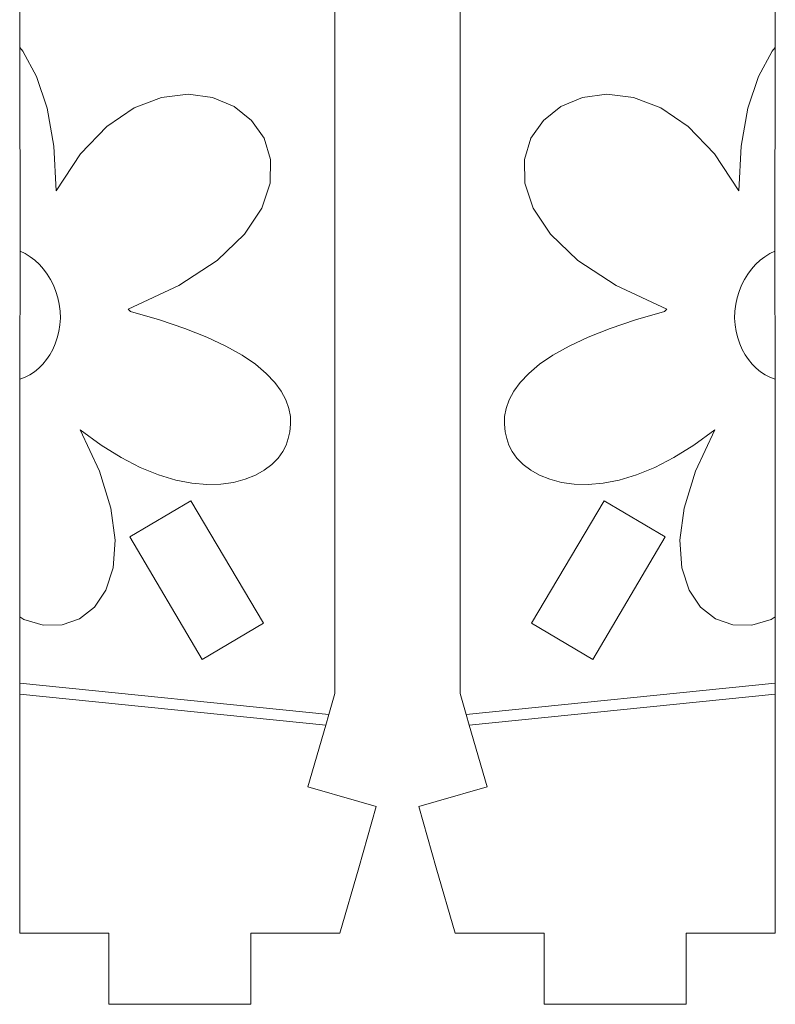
# Model space of a CAD drawing. Header units: millimetres. Extents: x -198 to 278, y -321 to 286.
# Tile 18 of 256: x 246 to 278, y -243 to -202. Entities that reach past the tile are written whole.
import ezdxf

# ---------------------------------------------------------------- set-up
doc = ezdxf.new("R2010")
doc.units = ezdxf.units.MM
doc.header["$MEASUREMENT"] = 0
doc.layers.add('Layer 1', color=7, linetype='Continuous')

msp = doc.modelspace()

# ---------------------------------------------------------------- linework, layer by layer
at = {"layer": 'Layer 1', "color": 175, "lineweight": 9}
for points, knots in [([(259.1046, -164.9069), (259.1046, -164.9069), (259.1119, -23.134), (259.1119, -23.134), (259.1119, -23.134), (255.5163, -23.134), (255.5163, -23.134), (255.5163, -23.134), (255.5163, -26.1321), (255.5163, -26.1321), (255.5163, -26.1321), (249.5001, -26.1321), (249.5001, -26.1321), (249.5001, -26.1321), (249.5001, -23.134), (249.5001, -23.134), (249.5001, -23.134), (245.8245, -23.134), (245.8245, -23.134), (245.8245, -23.134), (245.8245, -83.5419), (245.8245, -83.5419), (245.8245, -83.5419), (245.8245, -92.8973), (245.8245, -92.8973), (245.8245, -92.8973), (245.8245, -99.3762), (245.8245, -99.3762), (245.8245, -99.3762), (245.8245, -114.1274), (245.8245, -114.1274), (245.8245, -114.1274), (245.8274, -165.4115), (245.8274, -165.4115), (245.8274, -165.4115), (245.8275, -165.8703), (245.8275, -165.8703), (245.8275, -165.8703), (245.8245, -203.0607), (245.8245, -203.0607), (245.8245, -203.0607), (245.8421, -211.6488), (245.8421, -211.6488), (245.8421, -211.6488), (245.8357, -217.0457), (245.8357, -217.0457), (245.8357, -217.0457), (245.8245, -227.0563), (245.8245, -227.0563), (245.8245, -227.0563), (245.8291, -229.8498), (245.8291, -229.8498), (245.8291, -229.8498), (245.8289, -230.3102), (245.8289, -230.3102), (245.8289, -230.3102), (245.8245, -240.386), (245.8245, -240.386), (245.8245, -240.386), (249.575, -240.386), (249.575, -240.386), (249.575, -240.386), (249.575, -243.3875), (249.575, -243.3875), (249.575, -243.3875), (255.5711, -243.3875), (255.5711, -243.3875), (255.5711, -243.3875), (255.5711, -240.386), (255.5711, -240.386), (255.5711, -240.386), (259.3216, -240.386), (259.3216, -240.386), (259.3216, -240.386), (260.1119, -237.6347), (260.1119, -237.6347), (260.1119, -237.6347), (260.853, -235.0545), (260.853, -235.0545), (260.853, -235.0545), (260.1119, -234.8418), (260.1119, -234.8418), (260.1119, -234.8418), (257.9712, -234.2275), (257.9712, -234.2275), (257.9712, -234.2275), (258.7189, -231.6224), (258.7189, -231.6224), (258.7189, -231.6224), (258.8472, -231.1751), (258.8472, -231.1751), (258.8472, -231.1751), (259.1012, -230.2904), (259.1012, -230.2904), (259.1012, -230.2904), (259.1049, -165.3649), (259.1049, -165.3649), (259.1049, -165.3649), (257.3379, -165.3879), (257.3379, -165.3879), (257.3379, -165.3879), (259.1046, -165.3649), (259.1046, -165.3649), (259.1046, -165.3649), (259.105, -164.9069), (259.105, -164.9069), (259.105, -164.9069), (257.3294, -164.93), (257.3294, -164.93), (257.3294, -164.93), (259.1046, -164.9069), (259.1046, -164.9069)], [0, 0, 0, 0, 0.027027, 0.027027, 0.027027, 0.0540541, 0.0540541, 0.0540541, 0.0810811, 0.0810811, 0.0810811, 0.1081081, 0.1081081, 0.1081081, 0.1351351, 0.1351351, 0.1351351, 0.1621622, 0.1621622, 0.1621622, 0.1891892, 0.1891892, 0.1891892, 0.2162162, 0.2162162, 0.2162162, 0.2432432, 0.2432432, 0.2432432, 0.2702703, 0.2702703, 0.2702703, 0.2972973, 0.2972973, 0.2972973, 0.3243243, 0.3243243, 0.3243243, 0.3513514, 0.3513514, 0.3513514, 0.3783784, 0.3783784, 0.3783784, 0.4054054, 0.4054054, 0.4054054, 0.4324324, 0.4324324, 0.4324324, 0.4594595, 0.4594595, 0.4594595, 0.4864865, 0.4864865, 0.4864865, 0.5135135, 0.5135135, 0.5135135, 0.5405405, 0.5405405, 0.5405405, 0.5675676, 0.5675676, 0.5675676, 0.5945946, 0.5945946, 0.5945946, 0.6216216, 0.6216216, 0.6216216, 0.6486486, 0.6486486, 0.6486486, 0.6756757, 0.6756757, 0.6756757, 0.7027027, 0.7027027, 0.7027027, 0.7297297, 0.7297297, 0.7297297, 0.7567568, 0.7567568, 0.7567568, 0.7837838, 0.7837838, 0.7837838, 0.8108108, 0.8108108, 0.8108108, 0.8378378, 0.8378378, 0.8378378, 0.8648649, 0.8648649, 0.8648649, 0.8918919, 0.8918919, 0.8918919, 0.9189189, 0.9189189, 0.9189189, 0.9459459, 0.9459459, 0.9459459, 0.972973, 0.972973, 0.972973, 1, 1, 1, 1]), ([(264.3873, -164.9069), (264.3873, -164.9069), (264.38, -23.134), (264.38, -23.134), (264.38, -23.134), (267.9756, -23.134), (267.9756, -23.134), (267.9756, -23.134), (267.9756, -26.1321), (267.9756, -26.1321), (267.9756, -26.1321), (273.9918, -26.1321), (273.9918, -26.1321), (273.9918, -26.1321), (273.9918, -23.134), (273.9918, -23.134), (273.9918, -23.134), (277.6674, -23.134), (277.6674, -23.134), (277.6674, -23.134), (277.6674, -83.5419), (277.6674, -83.5419), (277.6674, -83.5419), (277.6674, -92.8973), (277.6674, -92.8973), (277.6674, -92.8973), (277.6674, -99.3762), (277.6674, -99.3762), (277.6674, -99.3762), (277.6674, -114.1274), (277.6674, -114.1274), (277.6674, -114.1274), (277.6645, -165.4115), (277.6645, -165.4115), (277.6645, -165.4115), (277.6644, -165.8703), (277.6644, -165.8703), (277.6644, -165.8703), (277.6674, -203.0607), (277.6674, -203.0607), (277.6674, -203.0607), (277.6498, -211.6488), (277.6498, -211.6488), (277.6498, -211.6488), (277.6562, -217.0457), (277.6562, -217.0457), (277.6562, -217.0457), (277.6674, -227.0563), (277.6674, -227.0563), (277.6674, -227.0563), (277.6628, -229.8498), (277.6628, -229.8498), (277.6628, -229.8498), (277.663, -230.3102), (277.663, -230.3102), (277.663, -230.3102), (277.6674, -240.386), (277.6674, -240.386), (277.6674, -240.386), (273.9169, -240.386), (273.9169, -240.386), (273.9169, -240.386), (273.9169, -243.3875), (273.9169, -243.3875), (273.9169, -243.3875), (267.9208, -243.3875), (267.9208, -243.3875), (267.9208, -243.3875), (267.9208, -240.386), (267.9208, -240.386), (267.9208, -240.386), (264.1703, -240.386), (264.1703, -240.386), (264.1703, -240.386), (263.38, -237.6347), (263.38, -237.6347), (263.38, -237.6347), (262.6389, -235.0545), (262.6389, -235.0545), (262.6389, -235.0545), (263.38, -234.8418), (263.38, -234.8418), (263.38, -234.8418), (265.5207, -234.2275), (265.5207, -234.2275), (265.5207, -234.2275), (264.773, -231.6224), (264.773, -231.6224), (264.773, -231.6224), (264.6447, -231.1751), (264.6447, -231.1751), (264.6447, -231.1751), (264.3907, -230.2904), (264.3907, -230.2904), (264.3907, -230.2904), (264.387, -165.3649), (264.387, -165.3649), (264.387, -165.3649), (266.154, -165.3879), (266.154, -165.3879), (266.154, -165.3879), (264.3873, -165.3649), (264.3873, -165.3649), (264.3873, -165.3649), (264.3869, -164.9069), (264.3869, -164.9069), (264.3869, -164.9069), (266.1625, -164.93), (266.1625, -164.93), (266.1625, -164.93), (264.3873, -164.9069), (264.3873, -164.9069)], [0, 0, 0, 0, 0.027027, 0.027027, 0.027027, 0.0540541, 0.0540541, 0.0540541, 0.0810811, 0.0810811, 0.0810811, 0.1081081, 0.1081081, 0.1081081, 0.1351351, 0.1351351, 0.1351351, 0.1621622, 0.1621622, 0.1621622, 0.1891892, 0.1891892, 0.1891892, 0.2162162, 0.2162162, 0.2162162, 0.2432432, 0.2432432, 0.2432432, 0.2702703, 0.2702703, 0.2702703, 0.2972973, 0.2972973, 0.2972973, 0.3243243, 0.3243243, 0.3243243, 0.3513514, 0.3513514, 0.3513514, 0.3783784, 0.3783784, 0.3783784, 0.4054054, 0.4054054, 0.4054054, 0.4324324, 0.4324324, 0.4324324, 0.4594595, 0.4594595, 0.4594595, 0.4864865, 0.4864865, 0.4864865, 0.5135135, 0.5135135, 0.5135135, 0.5405405, 0.5405405, 0.5405405, 0.5675676, 0.5675676, 0.5675676, 0.5945946, 0.5945946, 0.5945946, 0.6216216, 0.6216216, 0.6216216, 0.6486486, 0.6486486, 0.6486486, 0.6756757, 0.6756757, 0.6756757, 0.7027027, 0.7027027, 0.7027027, 0.7297297, 0.7297297, 0.7297297, 0.7567568, 0.7567568, 0.7567568, 0.7837838, 0.7837838, 0.7837838, 0.8108108, 0.8108108, 0.8108108, 0.8378378, 0.8378378, 0.8378378, 0.8648649, 0.8648649, 0.8648649, 0.8918919, 0.8918919, 0.8918919, 0.9189189, 0.9189189, 0.9189189, 0.9459459, 0.9459459, 0.9459459, 0.972973, 0.972973, 0.972973, 1, 1, 1, 1]), ([(253.0409, -222.1638), (253.0409, -222.1638), (256.0962, -227.3231), (256.0962, -227.3231), (256.0962, -227.3231), (253.5168, -228.8511), (253.5168, -228.8511), (253.5168, -228.8511), (250.4615, -223.6917), (250.4615, -223.6917), (250.4615, -223.6917), (253.0409, -222.1638), (253.0409, -222.1638)], [0, 0, 0, 0, 0.25, 0.25, 0.25, 0.5, 0.5, 0.5, 0.75, 0.75, 0.75, 1, 1, 1, 1]), ([(270.451, -222.1638), (270.451, -222.1638), (267.3957, -227.3231), (267.3957, -227.3231), (267.3957, -227.3231), (269.9751, -228.8511), (269.9751, -228.8511), (269.9751, -228.8511), (273.0304, -223.6917), (273.0304, -223.6917), (273.0304, -223.6917), (270.451, -222.1638), (270.451, -222.1638)], [0, 0, 0, 0, 0.25, 0.25, 0.25, 0.5, 0.5, 0.5, 0.75, 0.75, 0.75, 1, 1, 1, 1])]:
    msp.add_open_spline(points, degree=3, knots=knots, dxfattribs=at)
at = {"layer": 'Layer 1', "color": 240, "lineweight": 9}
for points, knots in [([(254.1407, -212.0335), (254.1407, -212.0335), (255.2944, -210.9353), (255.2944, -210.9353), (255.2944, -210.9353), (256.0272, -209.8376), (256.0272, -209.8376), (256.0272, -209.8376), (256.3815, -208.7745), (256.3815, -208.7745), (256.3815, -208.7745), (256.3993, -207.7802), (256.3993, -207.7802), (256.3993, -207.7802), (256.123, -206.8885), (256.123, -206.8885), (256.123, -206.8885), (255.5945, -206.1338), (255.5945, -206.1338), (255.5945, -206.1338), (254.8563, -205.5499), (254.8563, -205.5499), (254.8563, -205.5499), (253.9503, -205.171), (253.9503, -205.171), (253.9503, -205.171), (252.9189, -205.0312), (252.9189, -205.0312), (252.9189, -205.0312), (251.8042, -205.1645), (251.8042, -205.1645), (251.8042, -205.1645), (250.6483, -205.6051), (250.6483, -205.6051), (250.6483, -205.6051), (249.4936, -206.3869), (249.4936, -206.3869), (249.4936, -206.3869), (248.3821, -207.5441), (248.3821, -207.5441), (248.3821, -207.5441), (247.3561, -209.1107), (247.3561, -209.1107), (247.3561, -209.1107), (247.2644, -207.2256), (247.2644, -207.2256), (247.2644, -207.2256), (246.9773, -205.6174), (246.9773, -205.6174), (246.9773, -205.6174), (246.5288, -204.2818), (246.5288, -204.2818), (246.5288, -204.2818), (245.9527, -203.2145), (245.9527, -203.2145), (245.9527, -203.2145), (245.8245, -203.0607), (245.8245, -203.0607), (245.8245, -203.0607), (245.8421, -211.6488), (245.8421, -211.6488), (245.8421, -211.6488), (246.0609, -211.7516), (246.0609, -211.7516), (246.0609, -211.7516), (246.27, -211.8797), (246.27, -211.8797), (246.27, -211.8797), (246.468, -212.0315), (246.468, -212.0315), (246.468, -212.0315), (246.6536, -212.2053), (246.6536, -212.2053), (246.6536, -212.2053), (246.8253, -212.3991), (246.8253, -212.3991), (246.8253, -212.3991), (246.9819, -212.6114), (246.9819, -212.6114), (246.9819, -212.6114), (247.1221, -212.8403), (247.1221, -212.8403), (247.1221, -212.8403), (247.2444, -213.0841), (247.2444, -213.0841), (247.2444, -213.0841), (247.3474, -213.341), (247.3474, -213.341), (247.3474, -213.341), (247.43, -213.6092), (247.43, -213.6092), (247.43, -213.6092), (247.4906, -213.8871), (247.4906, -213.8871), (247.4906, -213.8871), (247.528, -214.1728), (247.528, -214.1728), (247.528, -214.1728), (247.5407, -214.4645), (247.5407, -214.4645), (247.5407, -214.4645), (247.5186, -214.7529), (247.5186, -214.7529), (247.5186, -214.7529), (247.4742, -215.0305), (247.4742, -215.0305), (247.4742, -215.0305), (247.4086, -215.2964), (247.4086, -215.2964), (247.4086, -215.2964), (247.323, -215.5492), (247.323, -215.5492), (247.323, -215.5492), (247.2184, -215.7879), (247.2184, -215.7879), (247.2184, -215.7879), (247.0961, -216.0112), (247.0961, -216.0112), (247.0961, -216.0112), (246.9571, -216.2179), (246.9571, -216.2179), (246.9571, -216.2179), (246.8025, -216.407), (246.8025, -216.407), (246.8025, -216.407), (246.6335, -216.5772), (246.6335, -216.5772), (246.6335, -216.5772), (246.4512, -216.7273), (246.4512, -216.7273), (246.4512, -216.7273), (246.2567, -216.8563), (246.2567, -216.8563), (246.2567, -216.8563), (246.0512, -216.9628), (246.0512, -216.9628), (246.0512, -216.9628), (245.8357, -217.0457), (245.8357, -217.0457), (245.8357, -217.0457), (245.8245, -227.0563), (245.8245, -227.0563), (245.8245, -227.0563), (245.9971, -227.1653), (245.9971, -227.1653), (245.9971, -227.1653), (246.815, -227.4091), (246.815, -227.4091), (246.815, -227.4091), (247.6099, -227.3991), (247.6099, -227.3991), (247.6099, -227.3991), (248.3421, -227.1436), (248.3421, -227.1436), (248.3421, -227.1436), (248.9718, -226.6508), (248.9718, -226.6508), (248.9718, -226.6508), (249.4593, -225.9289), (249.4593, -225.9289), (249.4593, -225.9289), (249.7647, -224.9862), (249.7647, -224.9862), (249.7647, -224.9862), (249.8484, -223.8309), (249.8484, -223.8309), (249.8484, -223.8309), (249.6706, -222.4713), (249.6706, -222.4713), (249.6706, -222.4713), (249.1916, -220.9157), (249.1916, -220.9157), (249.1916, -220.9157), (248.3715, -219.1722), (248.3715, -219.1722), (248.3715, -219.1722), (249.2538, -219.8194), (249.2538, -219.8194), (249.2538, -219.8194), (250.0997, -220.3472), (250.0997, -220.3472), (250.0997, -220.3472), (250.9072, -220.7638), (250.9072, -220.7638), (250.9072, -220.7638), (251.6743, -221.0775), (251.6743, -221.0775), (251.6743, -221.0775), (252.3993, -221.2966), (252.3993, -221.2966), (252.3993, -221.2966), (253.0802, -221.4292), (253.0802, -221.4292), (253.0802, -221.4292), (253.7152, -221.4838), (253.7152, -221.4838), (253.7152, -221.4838), (254.3022, -221.4684), (254.3022, -221.4684), (254.3022, -221.4684), (254.8395, -221.3913), (254.8395, -221.3913), (254.8395, -221.3913), (255.3252, -221.2609), (255.3252, -221.2609), (255.3252, -221.2609), (255.7573, -221.0852), (255.7573, -221.0852), (255.7573, -221.0852), (256.134, -220.8727), (256.134, -220.8727), (256.134, -220.8727), (256.4533, -220.6315), (256.4533, -220.6315), (256.4533, -220.6315), (256.7134, -220.3699), (256.7134, -220.3699), (256.7134, -220.3699), (256.9124, -220.0961), (256.9124, -220.0961), (256.9124, -220.0961), (257.0484, -219.8184), (257.0484, -219.8184), (257.0484, -219.8184), (257.1421, -219.5472), (257.1421, -219.5472), (257.1421, -219.5472), (257.2097, -219.2546), (257.2097, -219.2546), (257.2097, -219.2546), (257.2425, -218.9428), (257.2425, -218.9428), (257.2425, -218.9428), (257.2316, -218.614), (257.2316, -218.614), (257.2316, -218.614), (257.1682, -218.2707), (257.1682, -218.2707), (257.1682, -218.2707), (257.0435, -217.9151), (257.0435, -217.9151), (257.0435, -217.9151), (256.8488, -217.5494), (256.8488, -217.5494), (256.8488, -217.5494), (256.5753, -217.1761), (256.5753, -217.1761), (256.5753, -217.1761), (256.2142, -216.7973), (256.2142, -216.7973), (256.2142, -216.7973), (255.7566, -216.4154), (255.7566, -216.4154), (255.7566, -216.4154), (255.1939, -216.0327), (255.1939, -216.0327), (255.1939, -216.0327), (254.5171, -215.6515), (254.5171, -215.6515), (254.5171, -215.6515), (253.7176, -215.2741), (253.7176, -215.2741), (253.7176, -215.2741), (252.7865, -214.9028), (252.7865, -214.9028), (252.7865, -214.9028), (251.7151, -214.5399), (251.7151, -214.5399), (251.7151, -214.5399), (250.4945, -214.1876), (250.4945, -214.1876), (250.4945, -214.1876), (250.4022, -214.0953), (250.4022, -214.0953), (250.4022, -214.0953), (252.524, -213.0982), (252.524, -213.0982), (252.524, -213.0982), (254.1407, -212.0335), (254.1407, -212.0335)], [0, 0, 0, 0, 0.0107527, 0.0107527, 0.0107527, 0.0215054, 0.0215054, 0.0215054, 0.0322581, 0.0322581, 0.0322581, 0.0430108, 0.0430108, 0.0430108, 0.0537634, 0.0537634, 0.0537634, 0.0645161, 0.0645161, 0.0645161, 0.0752688, 0.0752688, 0.0752688, 0.0860215, 0.0860215, 0.0860215, 0.0967742, 0.0967742, 0.0967742, 0.1075269, 0.1075269, 0.1075269, 0.1182796, 0.1182796, 0.1182796, 0.1290323, 0.1290323, 0.1290323, 0.1397849, 0.1397849, 0.1397849, 0.1505376, 0.1505376, 0.1505376, 0.1612903, 0.1612903, 0.1612903, 0.172043, 0.172043, 0.172043, 0.1827957, 0.1827957, 0.1827957, 0.1935484, 0.1935484, 0.1935484, 0.2043011, 0.2043011, 0.2043011, 0.2150538, 0.2150538, 0.2150538, 0.2258065, 0.2258065, 0.2258065, 0.2365591, 0.2365591, 0.2365591, 0.2473118, 0.2473118, 0.2473118, 0.2580645, 0.2580645, 0.2580645, 0.2688172, 0.2688172, 0.2688172, 0.2795699, 0.2795699, 0.2795699, 0.2903226, 0.2903226, 0.2903226, 0.3010753, 0.3010753, 0.3010753, 0.311828, 0.311828, 0.311828, 0.3225806, 0.3225806, 0.3225806, 0.3333333, 0.3333333, 0.3333333, 0.344086, 0.344086, 0.344086, 0.3548387, 0.3548387, 0.3548387, 0.3655914, 0.3655914, 0.3655914, 0.3763441, 0.3763441, 0.3763441, 0.3870968, 0.3870968, 0.3870968, 0.3978495, 0.3978495, 0.3978495, 0.4086022, 0.4086022, 0.4086022, 0.4193548, 0.4193548, 0.4193548, 0.4301075, 0.4301075, 0.4301075, 0.4408602, 0.4408602, 0.4408602, 0.4516129, 0.4516129, 0.4516129, 0.4623656, 0.4623656, 0.4623656, 0.4731183, 0.4731183, 0.4731183, 0.483871, 0.483871, 0.483871, 0.4946237, 0.4946237, 0.4946237, 0.5053763, 0.5053763, 0.5053763, 0.516129, 0.516129, 0.516129, 0.5268817, 0.5268817, 0.5268817, 0.5376344, 0.5376344, 0.5376344, 0.5483871, 0.5483871, 0.5483871, 0.5591398, 0.5591398, 0.5591398, 0.5698925, 0.5698925, 0.5698925, 0.5806452, 0.5806452, 0.5806452, 0.5913978, 0.5913978, 0.5913978, 0.6021505, 0.6021505, 0.6021505, 0.6129032, 0.6129032, 0.6129032, 0.6236559, 0.6236559, 0.6236559, 0.6344086, 0.6344086, 0.6344086, 0.6451613, 0.6451613, 0.6451613, 0.655914, 0.655914, 0.655914, 0.6666667, 0.6666667, 0.6666667, 0.6774194, 0.6774194, 0.6774194, 0.688172, 0.688172, 0.688172, 0.6989247, 0.6989247, 0.6989247, 0.7096774, 0.7096774, 0.7096774, 0.7204301, 0.7204301, 0.7204301, 0.7311828, 0.7311828, 0.7311828, 0.7419355, 0.7419355, 0.7419355, 0.7526882, 0.7526882, 0.7526882, 0.7634409, 0.7634409, 0.7634409, 0.7741935, 0.7741935, 0.7741935, 0.7849462, 0.7849462, 0.7849462, 0.7956989, 0.7956989, 0.7956989, 0.8064516, 0.8064516, 0.8064516, 0.8172043, 0.8172043, 0.8172043, 0.827957, 0.827957, 0.827957, 0.8387097, 0.8387097, 0.8387097, 0.8494624, 0.8494624, 0.8494624, 0.8602151, 0.8602151, 0.8602151, 0.8709677, 0.8709677, 0.8709677, 0.8817204, 0.8817204, 0.8817204, 0.8924731, 0.8924731, 0.8924731, 0.9032258, 0.9032258, 0.9032258, 0.9139785, 0.9139785, 0.9139785, 0.9247312, 0.9247312, 0.9247312, 0.9354839, 0.9354839, 0.9354839, 0.9462366, 0.9462366, 0.9462366, 0.9569892, 0.9569892, 0.9569892, 0.9677419, 0.9677419, 0.9677419, 0.9784946, 0.9784946, 0.9784946, 0.9892473, 0.9892473, 0.9892473, 1, 1, 1, 1]), ([(269.3512, -212.0335), (269.3512, -212.0335), (268.1975, -210.9353), (268.1975, -210.9353), (268.1975, -210.9353), (267.4647, -209.8376), (267.4647, -209.8376), (267.4647, -209.8376), (267.1104, -208.7745), (267.1104, -208.7745), (267.1104, -208.7745), (267.0926, -207.7802), (267.0926, -207.7802), (267.0926, -207.7802), (267.3689, -206.8885), (267.3689, -206.8885), (267.3689, -206.8885), (267.8974, -206.1338), (267.8974, -206.1338), (267.8974, -206.1338), (268.6356, -205.5499), (268.6356, -205.5499), (268.6356, -205.5499), (269.5416, -205.171), (269.5416, -205.171), (269.5416, -205.171), (270.573, -205.0312), (270.573, -205.0312), (270.573, -205.0312), (271.6877, -205.1645), (271.6877, -205.1645), (271.6877, -205.1645), (272.8436, -205.6051), (272.8436, -205.6051), (272.8436, -205.6051), (273.9983, -206.3869), (273.9983, -206.3869), (273.9983, -206.3869), (275.1098, -207.5441), (275.1098, -207.5441), (275.1098, -207.5441), (276.1358, -209.1107), (276.1358, -209.1107), (276.1358, -209.1107), (276.2275, -207.2256), (276.2275, -207.2256), (276.2275, -207.2256), (276.5146, -205.6174), (276.5146, -205.6174), (276.5146, -205.6174), (276.9631, -204.2818), (276.9631, -204.2818), (276.9631, -204.2818), (277.5392, -203.2145), (277.5392, -203.2145), (277.5392, -203.2145), (277.6674, -203.0607), (277.6674, -203.0607), (277.6674, -203.0607), (277.6498, -211.6488), (277.6498, -211.6488), (277.6498, -211.6488), (277.431, -211.7516), (277.431, -211.7516), (277.431, -211.7516), (277.2219, -211.8797), (277.2219, -211.8797), (277.2219, -211.8797), (277.0239, -212.0315), (277.0239, -212.0315), (277.0239, -212.0315), (276.8383, -212.2053), (276.8383, -212.2053), (276.8383, -212.2053), (276.6666, -212.3991), (276.6666, -212.3991), (276.6666, -212.3991), (276.51, -212.6114), (276.51, -212.6114), (276.51, -212.6114), (276.3698, -212.8403), (276.3698, -212.8403), (276.3698, -212.8403), (276.2475, -213.0841), (276.2475, -213.0841), (276.2475, -213.0841), (276.1445, -213.341), (276.1445, -213.341), (276.1445, -213.341), (276.0619, -213.6092), (276.0619, -213.6092), (276.0619, -213.6092), (276.0013, -213.8871), (276.0013, -213.8871), (276.0013, -213.8871), (275.9639, -214.1728), (275.9639, -214.1728), (275.9639, -214.1728), (275.9512, -214.4645), (275.9512, -214.4645), (275.9512, -214.4645), (275.9733, -214.7529), (275.9733, -214.7529), (275.9733, -214.7529), (276.0177, -215.0305), (276.0177, -215.0305), (276.0177, -215.0305), (276.0833, -215.2964), (276.0833, -215.2964), (276.0833, -215.2964), (276.1689, -215.5492), (276.1689, -215.5492), (276.1689, -215.5492), (276.2735, -215.7879), (276.2735, -215.7879), (276.2735, -215.7879), (276.3958, -216.0112), (276.3958, -216.0112), (276.3958, -216.0112), (276.5348, -216.2179), (276.5348, -216.2179), (276.5348, -216.2179), (276.6894, -216.407), (276.6894, -216.407), (276.6894, -216.407), (276.8584, -216.5772), (276.8584, -216.5772), (276.8584, -216.5772), (277.0407, -216.7273), (277.0407, -216.7273), (277.0407, -216.7273), (277.2352, -216.8563), (277.2352, -216.8563), (277.2352, -216.8563), (277.4407, -216.9628), (277.4407, -216.9628), (277.4407, -216.9628), (277.6562, -217.0457), (277.6562, -217.0457), (277.6562, -217.0457), (277.6674, -227.0563), (277.6674, -227.0563), (277.6674, -227.0563), (277.4948, -227.1653), (277.4948, -227.1653), (277.4948, -227.1653), (276.6769, -227.4091), (276.6769, -227.4091), (276.6769, -227.4091), (275.882, -227.3991), (275.882, -227.3991), (275.882, -227.3991), (275.1498, -227.1436), (275.1498, -227.1436), (275.1498, -227.1436), (274.5201, -226.6508), (274.5201, -226.6508), (274.5201, -226.6508), (274.0326, -225.9289), (274.0326, -225.9289), (274.0326, -225.9289), (273.7272, -224.9862), (273.7272, -224.9862), (273.7272, -224.9862), (273.6435, -223.8309), (273.6435, -223.8309), (273.6435, -223.8309), (273.8213, -222.4713), (273.8213, -222.4713), (273.8213, -222.4713), (274.3003, -220.9157), (274.3003, -220.9157), (274.3003, -220.9157), (275.1204, -219.1722), (275.1204, -219.1722), (275.1204, -219.1722), (274.2381, -219.8194), (274.2381, -219.8194), (274.2381, -219.8194), (273.3922, -220.3472), (273.3922, -220.3472), (273.3922, -220.3472), (272.5847, -220.7638), (272.5847, -220.7638), (272.5847, -220.7638), (271.8176, -221.0775), (271.8176, -221.0775), (271.8176, -221.0775), (271.0926, -221.2966), (271.0926, -221.2966), (271.0926, -221.2966), (270.4117, -221.4292), (270.4117, -221.4292), (270.4117, -221.4292), (269.7767, -221.4838), (269.7767, -221.4838), (269.7767, -221.4838), (269.1897, -221.4684), (269.1897, -221.4684), (269.1897, -221.4684), (268.6524, -221.3913), (268.6524, -221.3913), (268.6524, -221.3913), (268.1667, -221.2609), (268.1667, -221.2609), (268.1667, -221.2609), (267.7346, -221.0852), (267.7346, -221.0852), (267.7346, -221.0852), (267.3579, -220.8727), (267.3579, -220.8727), (267.3579, -220.8727), (267.0386, -220.6315), (267.0386, -220.6315), (267.0386, -220.6315), (266.7785, -220.3699), (266.7785, -220.3699), (266.7785, -220.3699), (266.5795, -220.0961), (266.5795, -220.0961), (266.5795, -220.0961), (266.4435, -219.8184), (266.4435, -219.8184), (266.4435, -219.8184), (266.3498, -219.5472), (266.3498, -219.5472), (266.3498, -219.5472), (266.2822, -219.2546), (266.2822, -219.2546), (266.2822, -219.2546), (266.2494, -218.9428), (266.2494, -218.9428), (266.2494, -218.9428), (266.2603, -218.614), (266.2603, -218.614), (266.2603, -218.614), (266.3237, -218.2707), (266.3237, -218.2707), (266.3237, -218.2707), (266.4484, -217.9151), (266.4484, -217.9151), (266.4484, -217.9151), (266.6431, -217.5494), (266.6431, -217.5494), (266.6431, -217.5494), (266.9166, -217.1761), (266.9166, -217.1761), (266.9166, -217.1761), (267.2777, -216.7973), (267.2777, -216.7973), (267.2777, -216.7973), (267.7353, -216.4154), (267.7353, -216.4154), (267.7353, -216.4154), (268.298, -216.0327), (268.298, -216.0327), (268.298, -216.0327), (268.9748, -215.6515), (268.9748, -215.6515), (268.9748, -215.6515), (269.7743, -215.2741), (269.7743, -215.2741), (269.7743, -215.2741), (270.7054, -214.9028), (270.7054, -214.9028), (270.7054, -214.9028), (271.7768, -214.5399), (271.7768, -214.5399), (271.7768, -214.5399), (272.9974, -214.1876), (272.9974, -214.1876), (272.9974, -214.1876), (273.0897, -214.0953), (273.0897, -214.0953), (273.0897, -214.0953), (270.9679, -213.0982), (270.9679, -213.0982), (270.9679, -213.0982), (269.3512, -212.0335), (269.3512, -212.0335)], [0, 0, 0, 0, 0.0107527, 0.0107527, 0.0107527, 0.0215054, 0.0215054, 0.0215054, 0.0322581, 0.0322581, 0.0322581, 0.0430108, 0.0430108, 0.0430108, 0.0537634, 0.0537634, 0.0537634, 0.0645161, 0.0645161, 0.0645161, 0.0752688, 0.0752688, 0.0752688, 0.0860215, 0.0860215, 0.0860215, 0.0967742, 0.0967742, 0.0967742, 0.1075269, 0.1075269, 0.1075269, 0.1182796, 0.1182796, 0.1182796, 0.1290323, 0.1290323, 0.1290323, 0.1397849, 0.1397849, 0.1397849, 0.1505376, 0.1505376, 0.1505376, 0.1612903, 0.1612903, 0.1612903, 0.172043, 0.172043, 0.172043, 0.1827957, 0.1827957, 0.1827957, 0.1935484, 0.1935484, 0.1935484, 0.2043011, 0.2043011, 0.2043011, 0.2150538, 0.2150538, 0.2150538, 0.2258065, 0.2258065, 0.2258065, 0.2365591, 0.2365591, 0.2365591, 0.2473118, 0.2473118, 0.2473118, 0.2580645, 0.2580645, 0.2580645, 0.2688172, 0.2688172, 0.2688172, 0.2795699, 0.2795699, 0.2795699, 0.2903226, 0.2903226, 0.2903226, 0.3010753, 0.3010753, 0.3010753, 0.311828, 0.311828, 0.311828, 0.3225806, 0.3225806, 0.3225806, 0.3333333, 0.3333333, 0.3333333, 0.344086, 0.344086, 0.344086, 0.3548387, 0.3548387, 0.3548387, 0.3655914, 0.3655914, 0.3655914, 0.3763441, 0.3763441, 0.3763441, 0.3870968, 0.3870968, 0.3870968, 0.3978495, 0.3978495, 0.3978495, 0.4086022, 0.4086022, 0.4086022, 0.4193548, 0.4193548, 0.4193548, 0.4301075, 0.4301075, 0.4301075, 0.4408602, 0.4408602, 0.4408602, 0.4516129, 0.4516129, 0.4516129, 0.4623656, 0.4623656, 0.4623656, 0.4731183, 0.4731183, 0.4731183, 0.483871, 0.483871, 0.483871, 0.4946237, 0.4946237, 0.4946237, 0.5053763, 0.5053763, 0.5053763, 0.516129, 0.516129, 0.516129, 0.5268817, 0.5268817, 0.5268817, 0.5376344, 0.5376344, 0.5376344, 0.5483871, 0.5483871, 0.5483871, 0.5591398, 0.5591398, 0.5591398, 0.5698925, 0.5698925, 0.5698925, 0.5806452, 0.5806452, 0.5806452, 0.5913978, 0.5913978, 0.5913978, 0.6021505, 0.6021505, 0.6021505, 0.6129032, 0.6129032, 0.6129032, 0.6236559, 0.6236559, 0.6236559, 0.6344086, 0.6344086, 0.6344086, 0.6451613, 0.6451613, 0.6451613, 0.655914, 0.655914, 0.655914, 0.6666667, 0.6666667, 0.6666667, 0.6774194, 0.6774194, 0.6774194, 0.688172, 0.688172, 0.688172, 0.6989247, 0.6989247, 0.6989247, 0.7096774, 0.7096774, 0.7096774, 0.7204301, 0.7204301, 0.7204301, 0.7311828, 0.7311828, 0.7311828, 0.7419355, 0.7419355, 0.7419355, 0.7526882, 0.7526882, 0.7526882, 0.7634409, 0.7634409, 0.7634409, 0.7741935, 0.7741935, 0.7741935, 0.7849462, 0.7849462, 0.7849462, 0.7956989, 0.7956989, 0.7956989, 0.8064516, 0.8064516, 0.8064516, 0.8172043, 0.8172043, 0.8172043, 0.827957, 0.827957, 0.827957, 0.8387097, 0.8387097, 0.8387097, 0.8494624, 0.8494624, 0.8494624, 0.8602151, 0.8602151, 0.8602151, 0.8709677, 0.8709677, 0.8709677, 0.8817204, 0.8817204, 0.8817204, 0.8924731, 0.8924731, 0.8924731, 0.9032258, 0.9032258, 0.9032258, 0.9139785, 0.9139785, 0.9139785, 0.9247312, 0.9247312, 0.9247312, 0.9354839, 0.9354839, 0.9354839, 0.9462366, 0.9462366, 0.9462366, 0.9569892, 0.9569892, 0.9569892, 0.9677419, 0.9677419, 0.9677419, 0.9784946, 0.9784946, 0.9784946, 0.9892473, 0.9892473, 0.9892473, 1, 1, 1, 1]), ([(247.5279, -214.1728), (247.5279, -214.1728), (247.4906, -213.8871), (247.4906, -213.8871), (247.4906, -213.8871), (247.43, -213.6092), (247.43, -213.6092), (247.43, -213.6092), (247.3474, -213.341), (247.3474, -213.341), (247.3474, -213.341), (247.2444, -213.0841), (247.2444, -213.0841), (247.2444, -213.0841), (247.1221, -212.8403), (247.1221, -212.8403), (247.1221, -212.8403), (246.9819, -212.6114), (246.9819, -212.6114), (246.9819, -212.6114), (246.8253, -212.3991), (246.8253, -212.3991), (246.8253, -212.3991), (246.6536, -212.2053), (246.6536, -212.2053), (246.6536, -212.2053), (246.468, -212.0315), (246.468, -212.0315), (246.468, -212.0315), (246.27, -211.8797), (246.27, -211.8797), (246.27, -211.8797), (246.0609, -211.7516), (246.0609, -211.7516), (246.0609, -211.7516), (245.8421, -211.6488), (245.8421, -211.6488), (245.8421, -211.6488), (245.8357, -217.0457), (245.8357, -217.0457), (245.8357, -217.0457), (246.0512, -216.9628), (246.0512, -216.9628), (246.0512, -216.9628), (246.2567, -216.8563), (246.2567, -216.8563), (246.2567, -216.8563), (246.4512, -216.7273), (246.4512, -216.7273), (246.4512, -216.7273), (246.6335, -216.5772), (246.6335, -216.5772), (246.6335, -216.5772), (246.8025, -216.407), (246.8025, -216.407), (246.8025, -216.407), (246.9571, -216.2179), (246.9571, -216.2179), (246.9571, -216.2179), (247.0961, -216.0112), (247.0961, -216.0112), (247.0961, -216.0112), (247.2184, -215.7879), (247.2184, -215.7879), (247.2184, -215.7879), (247.323, -215.5492), (247.323, -215.5492), (247.323, -215.5492), (247.4086, -215.2964), (247.4086, -215.2964), (247.4086, -215.2964), (247.4742, -215.0305), (247.4742, -215.0305), (247.4742, -215.0305), (247.5186, -214.7529), (247.5186, -214.7529), (247.5186, -214.7529), (247.5407, -214.4645), (247.5407, -214.4645), (247.5407, -214.4645), (247.5279, -214.1728), (247.5279, -214.1728)], [0, 0, 0, 0, 0.037037, 0.037037, 0.037037, 0.0740741, 0.0740741, 0.0740741, 0.1111111, 0.1111111, 0.1111111, 0.1481481, 0.1481481, 0.1481481, 0.1851852, 0.1851852, 0.1851852, 0.2222222, 0.2222222, 0.2222222, 0.2592593, 0.2592593, 0.2592593, 0.2962963, 0.2962963, 0.2962963, 0.3333333, 0.3333333, 0.3333333, 0.3703704, 0.3703704, 0.3703704, 0.4074074, 0.4074074, 0.4074074, 0.4444444, 0.4444444, 0.4444444, 0.4814815, 0.4814815, 0.4814815, 0.5185185, 0.5185185, 0.5185185, 0.5555556, 0.5555556, 0.5555556, 0.5925926, 0.5925926, 0.5925926, 0.6296296, 0.6296296, 0.6296296, 0.6666667, 0.6666667, 0.6666667, 0.7037037, 0.7037037, 0.7037037, 0.7407407, 0.7407407, 0.7407407, 0.7777778, 0.7777778, 0.7777778, 0.8148148, 0.8148148, 0.8148148, 0.8518519, 0.8518519, 0.8518519, 0.8888889, 0.8888889, 0.8888889, 0.9259259, 0.9259259, 0.9259259, 0.962963, 0.962963, 0.962963, 1, 1, 1, 1]), ([(275.964, -214.1728), (275.964, -214.1728), (276.0013, -213.8871), (276.0013, -213.8871), (276.0013, -213.8871), (276.0619, -213.6092), (276.0619, -213.6092), (276.0619, -213.6092), (276.1445, -213.341), (276.1445, -213.341), (276.1445, -213.341), (276.2475, -213.0841), (276.2475, -213.0841), (276.2475, -213.0841), (276.3698, -212.8403), (276.3698, -212.8403), (276.3698, -212.8403), (276.51, -212.6114), (276.51, -212.6114), (276.51, -212.6114), (276.6666, -212.3991), (276.6666, -212.3991), (276.6666, -212.3991), (276.8383, -212.2053), (276.8383, -212.2053), (276.8383, -212.2053), (277.0239, -212.0315), (277.0239, -212.0315), (277.0239, -212.0315), (277.2219, -211.8797), (277.2219, -211.8797), (277.2219, -211.8797), (277.431, -211.7516), (277.431, -211.7516), (277.431, -211.7516), (277.6498, -211.6488), (277.6498, -211.6488), (277.6498, -211.6488), (277.6562, -217.0457), (277.6562, -217.0457), (277.6562, -217.0457), (277.4407, -216.9628), (277.4407, -216.9628), (277.4407, -216.9628), (277.2352, -216.8563), (277.2352, -216.8563), (277.2352, -216.8563), (277.0407, -216.7273), (277.0407, -216.7273), (277.0407, -216.7273), (276.8584, -216.5772), (276.8584, -216.5772), (276.8584, -216.5772), (276.6894, -216.407), (276.6894, -216.407), (276.6894, -216.407), (276.5348, -216.2179), (276.5348, -216.2179), (276.5348, -216.2179), (276.3958, -216.0112), (276.3958, -216.0112), (276.3958, -216.0112), (276.2735, -215.7879), (276.2735, -215.7879), (276.2735, -215.7879), (276.1689, -215.5492), (276.1689, -215.5492), (276.1689, -215.5492), (276.0833, -215.2964), (276.0833, -215.2964), (276.0833, -215.2964), (276.0177, -215.0305), (276.0177, -215.0305), (276.0177, -215.0305), (275.9733, -214.7529), (275.9733, -214.7529), (275.9733, -214.7529), (275.9512, -214.4645), (275.9512, -214.4645), (275.9512, -214.4645), (275.964, -214.1728), (275.964, -214.1728)], [0, 0, 0, 0, 0.037037, 0.037037, 0.037037, 0.0740741, 0.0740741, 0.0740741, 0.1111111, 0.1111111, 0.1111111, 0.1481481, 0.1481481, 0.1481481, 0.1851852, 0.1851852, 0.1851852, 0.2222222, 0.2222222, 0.2222222, 0.2592593, 0.2592593, 0.2592593, 0.2962963, 0.2962963, 0.2962963, 0.3333333, 0.3333333, 0.3333333, 0.3703704, 0.3703704, 0.3703704, 0.4074074, 0.4074074, 0.4074074, 0.4444444, 0.4444444, 0.4444444, 0.4814815, 0.4814815, 0.4814815, 0.5185185, 0.5185185, 0.5185185, 0.5555556, 0.5555556, 0.5555556, 0.5925926, 0.5925926, 0.5925926, 0.6296296, 0.6296296, 0.6296296, 0.6666667, 0.6666667, 0.6666667, 0.7037037, 0.7037037, 0.7037037, 0.7407407, 0.7407407, 0.7407407, 0.7777778, 0.7777778, 0.7777778, 0.8148148, 0.8148148, 0.8148148, 0.8518519, 0.8518519, 0.8518519, 0.8888889, 0.8888889, 0.8888889, 0.9259259, 0.9259259, 0.9259259, 0.962963, 0.962963, 0.962963, 1, 1, 1, 1]), ([(258.8472, -231.1751), (258.8472, -231.1751), (245.8291, -229.8498), (245.8291, -229.8498), (245.8291, -229.8498), (245.8289, -230.3102), (245.8289, -230.3102), (245.8289, -230.3102), (258.7189, -231.6224), (258.7189, -231.6224), (258.7189, -231.6224), (258.8472, -231.1751), (258.8472, -231.1751)], [0, 0, 0, 0, 0.25, 0.25, 0.25, 0.5, 0.5, 0.5, 0.75, 0.75, 0.75, 1, 1, 1, 1]), ([(264.6447, -231.1751), (264.6447, -231.1751), (277.6628, -229.8498), (277.6628, -229.8498), (277.6628, -229.8498), (277.663, -230.3102), (277.663, -230.3102), (277.663, -230.3102), (264.773, -231.6224), (264.773, -231.6224), (264.773, -231.6224), (264.6447, -231.1751), (264.6447, -231.1751)], [0, 0, 0, 0, 0.25, 0.25, 0.25, 0.5, 0.5, 0.5, 0.75, 0.75, 0.75, 1, 1, 1, 1])]:
    msp.add_open_spline(points, degree=3, knots=knots, dxfattribs=at)

doc.saveas('drawing.dxf')
